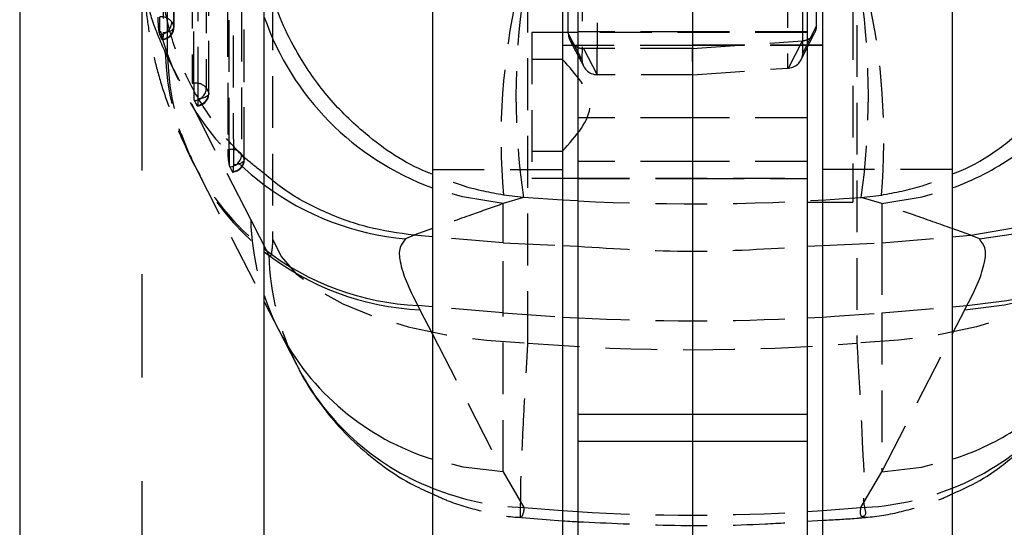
# Model space of a CAD drawing. Extents: x 72 to 515, y 20 to 374.
# Tile 16 of 25: x 317 to 349, y 302 to 318. Entities that reach past the tile are written whole.
import ezdxf

# ---------------------------------------------------------------- set-up
doc = ezdxf.new("R2010")
doc.units = 0
doc.header["$LTSCALE"] = 1.333333
doc.linetypes.add('CENTERX2', pattern=[20.32, 12.7, -2.54, 2.54, -2.54])
doc.linetypes.add('HIDDEN', pattern=[1.905, 1.27, -0.635])
doc.layers.get('0').update_dxf_attribs({"linetype": 'CONTINUOUS'})
doc.styles.add('SLDTEXTSTYLE0', font='TXT', dxfattribs={"width": 0.75})
doc.dimstyles.new('SLDDIMSTYLE0', dxfattribs={"dimtxt": 4.666667, "dimasz": 4.402667, "dimexe": 0, "dimexo": 0.0625, "dimgap": 1.166667, "dimtad": 1, "dimdec": 0, "dimrnd": 1e-09, "dimzin": 12, "dimtxsty": 'SLDTEXTSTYLE0', "dimsah": 1, "dimcen": 0.09, "dimazin": 3, "dimtfac": 1, "dimtofl": 0, "dimtmove": 0, "dimatfit": 3, "dimtolj": 1, "dimtzin": 12})

# ---------------------------------------------------------------- blocks, each defined once
blk = doc.blocks.new('_D_12')
at = {"color": 179, "linetype": 'CONTINUOUS'}
for p, q in [((360.455, 334.236), (376.92, 334.236)), ((375.586, 334.236), (375.586, 235.655)), ((340.599, 235.655), (376.92, 235.655))]:
    blk.add_line(p, q, dxfattribs=at)
for points in [[(375.586, 334.236), (374.909, 329.833), (376.264, 329.833)], [(375.586, 235.655), (376.264, 240.058), (374.909, 240.058)]]:
    blk.add_solid(points, dxfattribs=at)
at = {"color": 179, "linetype": 'CONTINUOUS', "insert": (369.571, 281.768, 54.93), "char_height": 4.6667, "attachment_point": 1, "rotation": 90, "style": 'SLDTEXTSTYLE0'}
blk.add_mtext('127', dxfattribs=at)

msp = doc.modelspace()

# ---------------------------------------------------------------- linework, layer by layer
at = {"color": 7, "linetype": 'HIDDEN'}
for p, q in [((322.3139, 317.993), (322.2999, 335.383)), ((322.9044, 332.3418), (322.9111, 316.1571)), ((322.9633, 316.1571), (322.9567, 332.3418)), ((323.3589, 332.1907), (323.3655, 316.006)), ((323.1062, 315.652), (323.0997, 331.743)), ((323.449, 315.8495), (323.4424, 331.9404)), ((323.4529, 315.8256), (323.4463, 331.9165)), ((324.0621, 328.8754), (324.0682, 313.9899)), ((324.1204, 313.9899), (324.1144, 328.8754)), ((324.5165, 328.7243), (324.5226, 313.8387)), ((324.6061, 313.6823), (324.6001, 328.4741)), ((324.61, 313.6583), (324.6039, 328.4501)), ((324.2634, 313.4848), (324.2573, 328.2766)), ((325.5297, 324.0123), (325.5297, 311.0711)), ((333.8872, 307.6604), (333.8872, 320.6015)), ((344.6439, 320.6015), (344.6439, 307.6604)), ((335.6604, 319.8844), (335.6543, 316.9405)), ((342.8763, 317.1573), (342.8707, 319.8844)), ((336.1537, 316.4379), (336.1603, 319.6673)), ((342.3707, 319.6673), (342.3769, 316.6535)), ((335.2044, 318.2258), (335.2041, 318.9954)), ((343.3267, 318.0464), (343.327, 318.9954)), ((344.5155, 318.6139), (344.5155, 312.2639)), ((321.8358, 318.3243), (321.8358, 317.7949)), ((334.0155, 317.8202), (334.0155, 313.0577)), ((335.0155, 317.8202), (334.0155, 317.8202)), ((339.2655, 317.8389), (335.5155, 317.8389)), ((343.0155, 317.8202), (335.5155, 317.8202)), ((343.0155, 317.8389), (339.2655, 317.8389)), ((342.8217, 316.9301), (343.2726, 317.8201)), ((343.3267, 318.0464), (342.8763, 317.1573)), ((321.8471, 317.7568), (321.8358, 317.7949)), ((321.9172, 317.6005), (321.8471, 317.7568)), ((335.6543, 316.9405), (335.2045, 317.7958)), ((335.2622, 317.5627), (335.7124, 316.7066)), ((339.2656, 317.2961), (342.8613, 317.5471)), ((342.4098, 316.6558), (342.8613, 317.5471)), ((322.1032, 317.0086), (322.027, 317.1702)), ((335.0155, 317.4014), (339.2655, 317.4014)), ((335.0155, 317.4006), (339.2655, 317.4006)), ((339.2656, 317.2961), (335.7049, 317.2952)), ((335.7049, 317.2952), (336.1557, 316.4379)), ((343.5155, 317.4014), (339.2655, 317.4014)), ((339.2655, 317.4006), (343.5155, 317.4006)), ((339.2813, 316.4379), (339.2656, 317.2961)), ((324.8204, 311.7013), (322.1032, 317.0086)), ((335.0155, 316.9389), (334.0155, 316.9389)), ((339.2813, 316.4379), (342.3769, 316.6535)), ((336.1557, 316.4379), (336.1537, 316.4379)), ((339.2813, 316.4379), (336.1557, 316.4379)), ((322.9111, 316.1571), (322.9633, 316.1571)), ((322.9633, 316.1571), (322.9633, 315.6291)), ((323.3655, 316.006), (323.449, 315.8495)), ((322.9776, 315.5899), (323.0612, 315.4335)), ((339.2655, 315.0278), (335.5155, 315.0278)), ((343.0155, 315.0278), (339.2655, 315.0278)), ((324.0682, 313.9899), (324.1204, 313.9899)), ((324.1204, 313.9899), (324.1204, 313.4618)), ((322.8764, 313.6994), (323.0236, 313.3924)), ((324.5226, 313.8387), (324.6061, 313.6823)), ((334.0155, 313.9389), (335.0155, 313.9389)), ((323.0209, 313.3886), (325.2655, 309.0042)), ((324.1348, 313.4227), (324.2183, 313.2663)), ((330.7655, 313.337), (335.0155, 313.337)), ((339.2655, 313.5943), (335.5155, 313.5943)), ((343.0155, 313.5943), (339.2655, 313.5943)), ((347.7655, 313.337), (343.5155, 313.337)), ((334.0155, 313.0577), (335.0155, 313.0577)), ((335.5155, 313.0577), (343.0155, 313.0577)), ((335.5155, 313.0389), (339.2655, 313.0389)), ((339.2655, 313.0389), (343.0155, 313.0389)), ((333.7438, 312.4243), (333.0731, 312.221)), ((333.7438, 312.4243), (333.0848, 312.5003)), ((335.0155, 312.339), (333.7438, 312.4243)), ((344.7873, 312.4243), (345.4463, 312.5003)), ((345.458, 312.221), (344.7873, 312.4243)), ((333.0731, 310.9332), (333.0731, 312.221)), ((343.5155, 312.2639), (344.5155, 312.2639)), ((345.458, 312.221), (345.458, 310.9332)), ((325.4153, 310.5419), (324.8204, 311.7013)), ((333.0731, 310.9332), (330.7655, 311.135)), ((345.458, 310.9332), (347.7655, 311.135)), ((333.0731, 310.9332), (335.0155, 310.848)), ((333.0731, 308.6501), (333.0731, 310.9332)), ((343.5155, 310.8487), (345.458, 310.9332)), ((345.458, 310.9332), (345.458, 308.6501)), ((333.0731, 308.6501), (330.7655, 308.8454)), ((345.458, 308.6501), (347.7655, 308.8454)), ((333.0731, 303.443), (333.0731, 308.6501)), ((345.458, 308.6501), (345.458, 303.443)), ((330.7655, 307.9503), (333.0731, 303.443)), ((345.458, 303.443), (347.7655, 307.9503)), ((333.0731, 303.443), (333.7559, 302.2766)), ((344.7752, 302.2766), (345.458, 303.443)), ((333.7559, 302.2766), (335.0155, 302.1771)), ((343.5155, 302.1771), (344.7752, 302.2766)), ((333.5502, 301.9621), (335.0155, 301.8477))]:
    msp.add_line(p, q, dxfattribs=at)
at = {"color": 179, "linetype": 'CENTERX2'}
msp.add_line((321.2655, 259.1168), (321.2655, 332.3569), dxfattribs=at)
at = {"color": 7, "linetype": 'CONTINUOUS'}
for p, q in [((330.7655, 332.4927), (330.7655, 293.2914)), ((335.0155, 332.4927), (335.0155, 293.2914)), ((343.5155, 332.4927), (343.5155, 293.2914)), ((347.7655, 332.4927), (347.7655, 293.2914)), ((335.5155, 321.6783), (335.5155, 305.3192)), ((339.2655, 321.6783), (339.2655, 305.3192)), ((343.0155, 321.6783), (343.0155, 305.3192)), ((317.2655, 319.7224), (317.2655, 260.0909)), ((325.2655, 259.7385), (325.2655, 319.7224)), ((335.2045, 317.7958), (335.2044, 318.2258)), ((335.5155, 317.8202), (335.0155, 317.8202)), ((335.0155, 313.0577), (335.5155, 313.0577)), ((343.0155, 312.2639), (343.5155, 312.2639)), ((348.3717, 311.188), (349.7655, 311.4336)), ((330.1701, 311.1871), (329.8804, 311.0644)), ((330.1594, 311.188), (330.1701, 311.1871)), ((330.7655, 311.135), (330.1701, 311.1871)), ((347.7655, 311.135), (348.361, 311.1871)), ((348.361, 311.1871), (348.3717, 311.188)), ((348.6506, 311.0644), (348.361, 311.1871)), ((335.0155, 310.848), (335.5155, 310.8261)), ((343.0155, 310.8269), (343.5155, 310.8487)), ((325.2655, 309.0042), (325.738, 308.0814)), ((330.2884, 308.8858), (330.356, 308.7503)), ((348.1751, 308.7503), (348.2427, 308.8858)), ((325.7174, 308.1219), (326.3174, 306.9525)), ((339.2655, 305.3192), (335.5155, 305.3192)), ((335.5155, 305.3192), (335.5155, 304.4389)), ((339.2655, 305.3192), (339.2655, 304.4389)), ((343.0155, 305.3192), (339.2655, 305.3192)), ((343.0155, 305.3192), (343.0155, 304.4389)), ((339.2655, 304.4389), (335.5155, 304.4389)), ((335.5155, 304.4389), (335.5155, 284.4389)), ((339.2655, 304.4389), (339.2655, 284.4389)), ((343.0155, 304.4389), (339.2655, 304.4389)), ((343.0155, 304.4389), (343.0155, 284.4389)), ((343.0155, 301.8294), (343.5155, 301.8608))]:
    msp.add_line(p, q, dxfattribs=at)
at = {"color": 8, "linetype": 'CONTINUOUS'}
for p, q in [((335.5155, 312.3116), (335.0155, 312.339)), ((330.7655, 311.4028), (330.1594, 311.188)), ((348.3717, 311.188), (347.7655, 311.4028)), ((348.6506, 311.0644), (349.7655, 311.2369)), ((330.7655, 308.8454), (330.2884, 308.8858)), ((347.7655, 308.8454), (348.2427, 308.8858)), ((330.356, 308.7503), (330.7655, 307.9503)), ((335.0155, 308.5117), (335.5155, 308.4844)), ((343.0155, 308.4844), (343.5155, 308.5117)), ((347.7655, 307.9503), (348.1751, 308.7503)), ((335.0155, 302.1771), (335.5155, 302.1448)), ((343.0155, 302.1448), (343.5155, 302.1771))]:
    msp.add_line(p, q, dxfattribs=at)
at = {"color": 7, "linetype": 'HIDDEN', "flags": 128}
for points in [[(322.221, 335.6535), (322.2217, 334.921), (322.2245, 331.991), (322.2368, 320.2711), (322.2393, 318.1688)], [(321.9449, 335.2091), (321.9453, 334.4866), (321.9472, 331.5568), (321.9554, 319.8373), (321.957, 317.8188)], [(322.3082, 318.0136), (322.3075, 318.7461), (322.3048, 321.6761), (322.295, 333.396), (322.2934, 335.4045)], [(321.957, 317.8188), (322.0341, 317.8265), (322.1062, 317.8405), (322.1708, 317.8603), (322.2253, 317.8851), (322.2676, 317.914), (322.2961, 317.9458), (322.3099, 317.9794), (322.3082, 318.0136)], [(342.3769, 316.6535), (342.3879, 316.6543), (342.3989, 316.655), (342.4098, 316.6558)], [(323.0612, 315.4335), (323.0704, 315.4217), (323.079, 315.422), (323.0868, 315.4344), (323.0936, 315.4584), (323.099, 315.4933), (323.103, 315.5382), (323.1054, 315.5916), (323.1062, 315.652)], [(323.449, 315.8495), (323.4522, 315.8154), (323.4399, 315.7817), (323.4128, 315.7496), (323.3717, 315.7204), (323.3183, 315.6952), (323.2546, 315.6749), (323.183, 315.6603), (323.1062, 315.652)], [(324.6061, 313.6823), (324.6093, 313.6482), (324.597, 313.6144), (324.5699, 313.5824), (324.5288, 313.5532), (324.4754, 313.5279), (324.4117, 313.5077), (324.3401, 313.4931), (324.2634, 313.4848)], [(324.2183, 313.2663), (324.2275, 313.2545), (324.2362, 313.2548), (324.244, 313.2671), (324.2507, 313.2911), (324.2561, 313.3261), (324.2601, 313.371), (324.2626, 313.4244), (324.2634, 313.4848)], [(333.0731, 312.221), (331.7521, 312.4381), (330.7655, 312.7358)], [(345.458, 312.221), (346.779, 312.4381), (347.7655, 312.7358)], [(325.5297, 311.0711), (325.8205, 310.487), (326.3102, 309.9285), (326.9877, 309.4083), (327.8376, 308.9382), (328.8406, 308.5289), (329.9739, 308.1896), (331.2118, 307.9282), (332.5262, 307.7504), (333.8872, 307.6604)], [(353.0013, 311.0711), (352.7106, 310.487), (352.2209, 309.9285), (351.5434, 309.4083), (350.6935, 308.9382), (349.6905, 308.5289), (348.5572, 308.1896), (347.3193, 307.9282), (346.0049, 307.7504), (344.6439, 307.6604)], [(333.0731, 308.6501), (334.6187, 308.5358), (335.0155, 308.5117)], [(343.5155, 308.5117), (343.9124, 308.5358), (345.458, 308.6501)], [(333.0731, 303.443), (331.7714, 303.6016), (330.7655, 303.8594)], [(345.458, 303.443), (346.7596, 303.6016), (347.7655, 303.8594)]]:
    msp.add_lwpolyline(points, dxfattribs=at)
at = {"color": 8, "linetype": 'CONTINUOUS', "flags": 128}
for points in [[(348.1751, 308.7503), (349.4768, 308.9089), (349.7655, 308.9703)], [(348.2427, 308.8858), (349.5466, 309.047), (349.7655, 309.0931)]]:
    msp.add_lwpolyline(points, dxfattribs=at)
at = {"color": 7, "linetype": 'HIDDEN'}
for centre, radius, start, end in [((330.724, 320.1868), 9.1606, 178.78927, 233.42564), ((354.5361, 314.3367), 21.5297, 167.21041, 184.89298), ((323.995, 314.3367), 21.5297, 355.10702, 12.78959), ((355.7764, 315.7532), 22.2827, 171.40813, 188.59187), ((321.0286, 315.7532), 23.9908, 352.024, 7.976), ((321.9067, 317.907), 0.4233, 38.20482, 99.63997), ((321.8285, 318.1672), 0.4108, 272.59733, 0.21607), ((321.8967, 318.0115), 0.4115, 272.85769, 0.2889), ((321.9051, 317.9926), 0.406, 273.36233, 0.05473), ((330.424, 317.3656), 8.3993, 181.33295, 232.10932), ((330.4817, 317.2086), 8.3808, 181.36785, 231.50926), ((336.1572, 316.9408), 0.5029, 180.03709, 269.60014), ((342.3731, 317.1577), 0.5032, 274.18495, 359.95262), ((323.0311, 315.7266), 0.4358, 39.8707, 98.94209), ((322.9522, 316.0025), 0.4134, 273.53467, 0.48098), ((323.1612, 315.6791), 0.2041, 194.2075, 205.92889), ((323.0357, 315.8461), 0.4134, 273.53504, 0.48085), ((323.0469, 315.8254), 0.406, 273.97817, 0.02373), ((326.4715, 313.9612), 2.4035, 179.31601, 191.99078), ((324.1882, 313.5594), 0.4357, 39.86953, 98.94317), ((324.1093, 313.8353), 0.4134, 273.53504, 0.48048), ((324.1928, 313.6788), 0.4134, 273.53491, 0.48112), ((324.204, 313.6582), 0.406, 273.97827, 0.02349), ((324.3184, 313.512), 0.2042, 194.20878, 205.9228), ((339.2655, 385.2531), 73.0378, 267.056969, 274.33581), ((333.2173, 311.9036), 8.3994, 181.38009, 207.06887), ((333.819, 310.7459), 8.4062, 181.39032, 206.82247), ((339.2655, 381.8454), 73.4567, 267.073752, 272.926248), ((339.2655, 373.8227), 66.3806, 265.352606, 274.647394), ((334.1057, 311.2887), 9.019, 248.26282, 267.77685), ((344.4254, 311.2887), 9.019, 272.22315, 291.73718), ((339.2655, 364.0071), 61.9759, 266.531062, 273.468938)]:
    msp.add_arc(centre, radius, start, end, dxfattribs=at)
at = {"color": 8, "linetype": 'CONTINUOUS'}
for centre, radius, start, end in [((333.9016, 321.3258), 9.1446, 199.19877, 249.94412), ((344.6398, 321.3085), 9.1248, 290.03265, 304.17604), ((330.7204, 320.1736), 9.1478, 233.39455, 264.73174), ((330.6998, 317.7419), 8.8657, 232.19633, 267.33993), ((330.7479, 317.5744), 8.8329, 231.63415, 267.45681), ((333.3021, 311.9843), 8.5117, 207.29279, 252.66191), ((333.8843, 310.8124), 8.4945, 207.024, 248.45993), ((345.1024, 312.2241), 8.7784, 287.66025, 302.08687), ((344.5543, 310.9654), 8.6709, 291.7369, 306.94166)]:
    msp.add_arc(centre, radius, start, end, dxfattribs=at)
at = {"color": 7, "linetype": 'HIDDEN'}
for points, knots in [([(322.1032, 317.0086), (322.0936, 319.3485), (322.0709, 324.8247), (322.0472, 331.1175), (322.0331, 335.0703), (322.0302, 335.8868)], [0, 0, 0, 0, 0.3718532, 0.8702341, 1, 1, 1, 1]), ([(325.2655, 313.2031), (325.0607, 313.3604), (324.4486, 313.8305), (323.6189, 314.8256), (322.797, 316.1308), (322.2197, 317.5668), (321.9038, 318.9898), (321.8399, 319.9806), (321.8483, 320.4564), (321.8492, 320.5068)], [0, 0, 0, 0, 0.0925818, 0.276655, 0.460783, 0.6449528, 0.8291336, 0.9818917, 1, 1, 1, 1]), ([(322.027, 317.1702), (321.8725, 317.5266), (321.5953, 318.166), (321.3688, 319.0685), (321.3034, 319.8219), (321.486, 320.211), (321.5655, 320.3804)], [0, 0, 0, 0, 0.3461486, 0.6211094, 0.8351334, 1, 1, 1, 1]), ([(321.3621, 319.522), (321.3601, 319.401), (321.3528, 318.963), (321.4298, 318.2161), (321.5829, 317.2864), (321.8154, 316.3559), (322.135, 315.3853), (322.4863, 314.491), (322.7664, 313.93), (322.8792, 313.7042)], [0, 0, 0, 0, 0.059838, 0.2165, 0.3701645, 0.5256169, 0.6900796, 0.8752611, 1, 1, 1, 1]), ([(321.8358, 317.7949), (321.8305, 317.8236), (321.8182, 317.8908), (321.8074, 318.0034), (321.7985, 318.1321), (321.7946, 318.241), (321.7941, 318.3052), (321.794, 318.3243)], [0, 0, 0, 0, 0.1643596, 0.3853326, 0.6376973, 0.8923087, 1, 1, 1, 1]), ([(322.2393, 318.1688), (322.2494, 318.1455), (322.2719, 318.0935), (322.2953, 318.042), (322.3082, 318.0136)], [0, 0, 0, 0, 0.4485623, 1, 1, 1, 1]), ([(321.957, 317.8188), (321.957, 317.8111), (321.9569, 317.7682), (321.9541, 317.6953), (321.9495, 317.6403), (321.9359, 317.5777), (321.9223, 317.5944), (321.9172, 317.6005)], [0, 0, 0, 0, 0.091679, 0.5112814, 0.7977525, 0.9256058, 1, 1, 1, 1]), ([(342.8613, 317.5471), (342.916, 317.5562), (343.0252, 317.5745), (343.1667, 317.6676), (343.2714, 317.7985), (343.3208, 317.9329), (343.3252, 318.0176), (343.3267, 318.0464)], [0, 0, 0, 0, 0.2202371, 0.4401556, 0.6607699, 0.8844992, 1, 1, 1, 1]), ([(335.2045, 317.7958), (335.2103, 317.7387), (335.2217, 317.6245), (335.3105, 317.4727), (335.4401, 317.3601), (335.5799, 317.3029), (335.6703, 317.2973), (335.7049, 317.2952)], [0, 0, 0, 0, 0.2176794, 0.4361276, 0.6539417, 0.867555, 1, 1, 1, 1]), ([(335.0155, 313.9389), (335.4662, 314.4389), (336.3675, 315.4389), (335.4662, 316.4389), (335.0155, 316.9389)], [0, 0, 0, 0, 0.4999995, 1, 1, 1, 1]), ([(333.0848, 312.5003), (332.6559, 312.5804), (331.8591, 312.7293), (331.1109, 313.0399), (330.7655, 313.1834)], [0, 0, 0, 0, 0.5383732, 1, 1, 1, 1]), ([(345.4463, 312.5003), (345.8965, 312.5843), (346.6946, 312.7333), (347.4405, 313.0518), (347.7655, 313.1905)], [0, 0, 0, 0, 0.564205, 1, 1, 1, 1]), ([(333.0731, 312.221), (332.7277, 312.0984), (331.9586, 311.8253), (331.1893, 311.5529), (330.7655, 311.4028)], [0, 0, 0, 0, 0.4491613, 1, 1, 1, 1]), ([(347.7655, 311.4028), (347.3418, 311.5529), (346.5725, 311.8253), (345.8034, 312.0984), (345.458, 312.221)], [0, 0, 0, 0, 0.5508387, 1, 1, 1, 1]), ([(325.5297, 311.0711), (325.5297, 311.0624), (325.5295, 310.9648), (325.5309, 310.8013), (325.4974, 310.6374), (325.4944, 310.5249), (325.4301, 310.5059), (325.4196, 310.5315), (325.4153, 310.5419)], [0, 0, 0, 0, 0.0420107, 0.4682528, 0.7664839, 0.8810858, 0.9516098, 1, 1, 1, 1]), ([(335.5155, 310.8261), (336.7577, 310.7448), (339.2576, 310.581), (341.7577, 310.7446), (343.0155, 310.8269)], [0, 0, 0, 0, 0.4968496, 1, 1, 1, 1]), ([(333.7559, 302.2766), (333.7513, 302.204), (333.7449, 302.1029), (333.6365, 301.8812), (333.6551, 302.4822), (333.6414, 302.8517), (333.6817, 303.795), (333.7271, 304.8381), (333.7983, 306.1721), (333.8563, 307.1431), (333.8872, 307.6604)], [0, 0, 0, 0, 0.0394984, 0.0550731, 0.0911198, 0.2070719, 0.3427737, 0.5159214, 0.7421446, 1, 1, 1, 1]), ([(344.6439, 307.6604), (344.6719, 307.1857), (344.7248, 306.289), (344.7988, 305.0191), (344.8323, 303.9118), (344.9195, 302.9897), (344.8253, 302.4343), (344.9682, 302.033), (344.7452, 301.9405), (344.7612, 302.119), (344.7752, 302.2766)], [0, 0, 0, 0, 0.2374284, 0.4484911, 0.6324978, 0.7966237, 0.8916895, 0.9430756, 0.9497601, 1, 1, 1, 1]), ([(330.7655, 302.7304), (330.9224, 302.6553), (331.4345, 302.41), (332.3657, 302.1565), (333.1868, 301.973), (333.6289, 301.961), (333.6759, 301.9597)], [0, 0, 0, 0, 0.172141, 0.5619314, 0.9534688, 1, 1, 1, 1]), ([(344.855, 301.9595), (344.9041, 301.961), (345.3522, 301.9753), (346.1721, 302.157), (347.1, 302.413), (347.6074, 302.6538), (347.7655, 302.7289)], [0, 0, 0, 0, 0.0487342, 0.4441192, 0.8266828, 1, 1, 1, 1]), ([(335.5155, 301.8158), (336.5072, 301.7692), (338.5492, 301.6732), (341.0536, 301.6945), (342.5591, 301.7981), (343.0155, 301.8294)], [0, 0, 0, 0, 0.3968186, 0.8171302, 1, 1, 1, 1]), ([(343.5155, 301.8608), (343.8873, 301.8802), (344.3763, 301.9059), (344.8639, 301.9512), (344.9808, 301.9621)], [0, 0, 0, 0, 0.7601225, 1, 1, 1, 1])]:
    msp.add_open_spline(points, degree=3, knots=knots, dxfattribs=at)
at = {"color": 8, "linetype": 'CONTINUOUS'}
for points, knots in [([(330.7655, 313.1834), (330.7077, 313.2048), (329.9057, 313.5027), (328.719, 314.3201), (327.3468, 315.6414), (326.2783, 317.1737), (325.6087, 318.5681), (325.4493, 319.5208), (325.415, 319.7261)], [0, 0, 0, 0, 0.02106214, 0.29227902, 0.482055, 0.6703988, 0.92897397, 1, 1, 1, 1]), ([(347.7655, 313.1905), (347.8623, 313.2271), (348.3826, 313.4236), (349.0637, 313.8247), (349.5907, 314.2498), (349.7655, 314.3908)], [0, 0, 0, 0, 0.1324546, 0.7122261, 1, 1, 1, 1])]:
    msp.add_open_spline(points, degree=3, knots=knots, dxfattribs=at)
at = {"color": 7, "linetype": 'CONTINUOUS'}
for points, knots in [([(330.1594, 311.188), (329.6508, 311.2587), (328.6334, 311.4), (327.1866, 311.9395), (326.0457, 312.541), (325.46, 313.0381), (325.2655, 313.2031)], [0, 0, 0, 0, 0.2858398, 0.5717746, 0.857823, 1, 1, 1, 1]), ([(329.8804, 311.0644), (329.8111, 310.9745), (329.647, 310.7615), (329.7076, 310.2481), (329.9078, 309.6174), (330.1496, 309.1526), (330.2884, 308.8858)], [0, 0, 0, 0, 0.1408749, 0.3335196, 0.6173936, 1, 1, 1, 1]), ([(348.2427, 308.8858), (348.3789, 309.1471), (348.6169, 309.6041), (348.8185, 310.2305), (348.8889, 310.7501), (348.7211, 310.9715), (348.6506, 311.0644)], [0, 0, 0, 0, 0.37492, 0.6554818, 0.8554406, 1, 1, 1, 1]), ([(326.3382, 306.9277), (326.3613, 306.8774), (326.5179, 306.5372), (326.9095, 305.9258), (327.531, 305.0962), (328.2959, 304.3044), (329.1816, 303.5926), (330.0122, 303.0565), (330.5663, 302.8167), (330.7655, 302.7304)], [0, 0, 0, 0, 0.0266467, 0.180459, 0.348368, 0.5260351, 0.7092107, 0.8954605, 1, 1, 1, 1]), ([(347.7655, 302.7289), (347.9482, 302.8079), (348.463, 303.0307), (349.1361, 303.4426), (349.5917, 303.81), (349.7655, 303.9502)], [0, 0, 0, 0, 0.253679, 0.7151999, 1, 1, 1, 1]), ([(335.0155, 301.8477), (335.1228, 301.8379), (335.2892, 301.8228), (335.4562, 301.8176), (335.5155, 301.8158)], [0, 0, 0, 0, 0.6446956, 1, 1, 1, 1])]:
    msp.add_open_spline(points, degree=3, knots=knots, dxfattribs=at)

# ---------------------------------------------------------------- dimensions: what is measured, and where the dimension line sits
at = {"color": 179, "linetype": 'CONTINUOUS'}
dim = msp.add_linear_dim(base=(375.5862, 235.6554), p1=(359.1212, 334.2357), p2=(339.2655, 235.6554), angle=90, text='127', dimstyle='SLDDIMSTYLE0', dxfattribs=at)
dim.commit()
dim.dimension.update_dxf_attribs({"geometry": '_D_12', "text_midpoint": (375.5862, 288.8359), "dimtype": 160})

doc.saveas('drawing.dxf')
